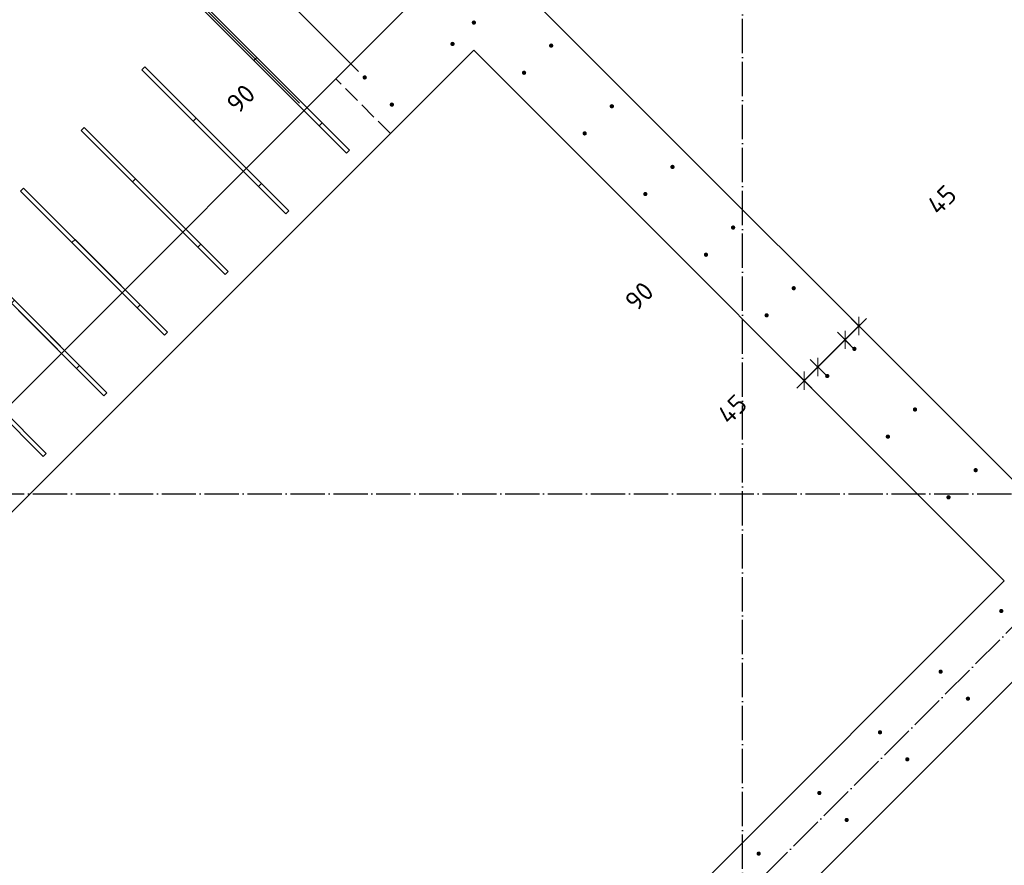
# Model space of a CAD drawing. Header units: millimetres. Extents: x -2995 to 47287, y -2809 to 58122.
# Tile 16 of 143: x 12214 to 14510, y 13034 to 15006. Entities that reach past the tile are written whole.
import ezdxf

# ---------------------------------------------------------------- set-up
doc = ezdxf.new("R2010")
doc.units = ezdxf.units.MM
doc.header["$PDMODE"] = 65
for name, pattern in [('______11', [100, 80, -10, 0, -10]), ('______2', [54, 40, -14]), ('______5', [220, 160, -20, 20, -20])]:
    doc.linetypes.add(name, pattern=pattern)
for name, color, linetype, lineweight in [('Standard', 7, 'Continuous', 25), ('Арм.стержн. вертикальными 1', 22, 'Continuous', 35), ('Размерная линия_ общее', 7, 'Continuous', 13)]:
    doc.layers.add(name, color=color, linetype=linetype, lineweight=lineweight)
doc.layers.add('Осевая линия_ общее', color=7, linetype='______5', lineweight=13, true_color=0xa0a0a0)
doc.styles.add('ISOCPEUR', font='ISOCPEUR')
doc.dimstyles.new('DIMSTYLE_10', dxfattribs={"dimtxt": 44, "dimasz": 50, "dimexe": 0, "dimexo": 0, "dimgap": 22, "dimtad": 0, "dimdec": 0, "dimrnd": 5, "dimzin": 12, "dimdsep": 46, "dimtxsty": 'ISOCPEUR', "dimblk1": 'ALL_ML_STRICH', "dimblk2": 'ALL_ML_STRICH', "dimsah": 1, "dimcen": 0, "dimclrd": 7, "dimclre": 256, "dimclrt": 7, "dimadec": 0, "dimazin": 0, "dimtfac": 1, "dimtdec": 0, "dimtix": 1, "dimtmove": 2, "dimatfit": 3, "dimfxl": 0, "dimtvp": 1.2, "dimtzin": 0, "dimlwd": 0, "dimlwe": -3, "dimarcsym": 0})
doc.dimstyles.new('DIMSTYLE_3', dxfattribs={"dimtxt": 44, "dimasz": 50, "dimexe": 0, "dimexo": 0, "dimgap": 22, "dimtad": 2, "dimdec": 0, "dimrnd": 5, "dimzin": 12, "dimdsep": 46, "dimtxsty": 'ISOCPEUR', "dimblk1": 'ALL_ML_STRICH', "dimblk2": 'ALL_ML_STRICH', "dimsah": 1, "dimcen": 0, "dimclrd": 7, "dimclre": 256, "dimclrt": 7, "dimadec": 0, "dimazin": 0, "dimtfac": 1, "dimtdec": 0, "dimtix": 1, "dimtmove": 2, "dimatfit": 3, "dimfxl": 0, "dimtzin": 0, "dimlwd": 0, "dimlwe": -3, "dimarcsym": 0})
doc.dimstyles.new('DIMSTYLE_8', dxfattribs={"dimtxt": 44, "dimasz": 50, "dimexe": 0, "dimexo": 0, "dimgap": 22, "dimtad": 2, "dimdec": 0, "dimrnd": 5, "dimzin": 12, "dimdsep": 46, "dimtxsty": 'ISOCPEUR', "dimblk1": 'ALL_ML_STRICH', "dimblk2": 'ALL_ML_STRICH', "dimsah": 1, "dimcen": 0, "dimclrd": 7, "dimclre": 256, "dimclrt": 7, "dimadec": 0, "dimazin": 0, "dimtfac": 1, "dimtdec": 0, "dimtix": 1, "dimtmove": 2, "dimatfit": 3, "dimfxl": 0, "dimtvp": 1.2, "dimtzin": 0, "dimlwd": 0, "dimlwe": -3, "dimarcsym": 0})

# ---------------------------------------------------------------- blocks, each defined once
blk = doc.blocks.new('ALL_ML_STRICH')
at = {"color": 0, "linetype": 'ByBlock', "lineweight": -2}
for p, q in [((0, -0.5), (0, 0.5)), ((-1, 0), (0.5, 0)), ((-0.3, -0.3), (0.3, 0.3))]:
    blk.add_line(p, q, dxfattribs=at)
blk = doc.blocks.new('*D135')
at = {"layer": 'DEFPOINTS', "color": 7, "linetype": 'Continuous', "lineweight": 13, "transparency": 33554687}
for p in [(14138, 14324.7), (14171.1, 14291.6), (14177, 14221.5)]:
    blk.add_point(p, dxfattribs=at)
at = {"layer": 'Размерная линия_ общее', "color": 253, "linetype": 'Continuous', "lineweight": -2, "true_color": 0xa0a0a0, "transparency": 33554687}
for p, q in [((14152.2, 14310.6), (14171.1, 14291.6)), ((14162.8, 14235.6), (14139, 14259.5))]:
    blk.add_line(p, q, dxfattribs=at)
at = {"layer": 'Размерная линия_ общее', "color": 7, "linetype": 'Continuous', "lineweight": -2, "transparency": 33554687}
blk.add_line((14171.1, 14291.6), (14139, 14259.5), dxfattribs=at)
at = {"layer": 'Размерная линия_ общее', "color": 7, "linetype": 'Continuous', "lineweight": 13, "transparency": 33554687, "xscale": 50, "yscale": 50, "zscale": 50}
for p, rotation in [((14139, 14259.5), 224.9999999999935), ((14171.1, 14291.6), 44.99999999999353)]:
    blk.add_blockref('ALL_ML_STRICH', p, dxfattribs=dict(at, rotation=rotation))
at = {"layer": 'Размерная линия_ общее', "color": 7, "linetype": 'Continuous', "lineweight": 13, "transparency": 33554687, "insert": (14364.5, 14585.9), "char_height": 44, "width": 88, "attachment_point": 5, "rotation": 45, "style": 'ISOCPEUR'}
blk.add_mtext('\\A1;{45}', dxfattribs=at)
blk = doc.blocks.new('*D136')
at = {"layer": 'DEFPOINTS', "color": 7, "linetype": 'Continuous', "lineweight": 13, "transparency": 33554687}
for p in [(14139, 14259.5), (14177, 14221.5), (14113.6, 14158.2)]:
    blk.add_point(p, dxfattribs=at)
at = {"layer": 'Размерная линия_ общее', "color": 7, "linetype": 'Continuous', "lineweight": -2, "transparency": 33554687}
blk.add_line((14139, 14259.5), (14075.7, 14196.1), dxfattribs=at)
at = {"layer": 'Размерная линия_ общее', "color": 253, "linetype": 'Continuous', "lineweight": -2, "true_color": 0xa0a0a0, "transparency": 33554687}
for p, q in [((14162.8, 14235.6), (14139, 14259.5)), ((14099.5, 14172.3), (14075.7, 14196.1))]:
    blk.add_line(p, q, dxfattribs=at)
at = {"layer": 'Размерная линия_ общее', "color": 7, "linetype": 'Continuous', "lineweight": 13, "transparency": 33554687, "xscale": 50, "yscale": 50, "zscale": 50}
for p, rotation in [((14139, 14259.5), 44.99999999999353), ((14075.7, 14196.1), 224.9999999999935)]:
    blk.add_blockref('ALL_ML_STRICH', p, dxfattribs=dict(at, rotation=rotation))
at = {"layer": 'Размерная линия_ общее', "color": 7, "linetype": 'Continuous', "lineweight": 13, "transparency": 33554687, "insert": (13659.1, 14361.3), "char_height": 44, "width": 88, "attachment_point": 5, "rotation": 45, "style": 'ISOCPEUR'}
blk.add_mtext('\\A1;{90}', dxfattribs=at)
blk = doc.blocks.new('*D137')
at = {"layer": 'DEFPOINTS', "color": 7, "linetype": 'Continuous', "lineweight": 13, "transparency": 33554687}
for p in [(14010.8, 14197.4), (14075.7, 14196.1), (14113.6, 14158.2)]:
    blk.add_point(p, dxfattribs=at)
at = {"layer": 'Размерная линия_ общее', "color": 7, "linetype": 'Continuous', "lineweight": -2, "transparency": 33554687}
blk.add_line((14075.7, 14196.1), (14043.9, 14164.3), dxfattribs=at)
at = {"layer": 'Размерная линия_ общее', "color": 253, "linetype": 'Continuous', "lineweight": -2, "true_color": 0xa0a0a0, "transparency": 33554687}
for p, q in [((14099.5, 14172.3), (14075.7, 14196.1)), ((14024.9, 14183.3), (14043.9, 14164.3))]:
    blk.add_line(p, q, dxfattribs=at)
at = {"layer": 'Размерная линия_ общее', "color": 7, "linetype": 'Continuous', "lineweight": 13, "transparency": 33554687, "xscale": 50, "yscale": 50, "zscale": 50}
for p, rotation in [((14043.9, 14164.3), 224.9999999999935), ((14075.7, 14196.1), 44.99999999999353)]:
    blk.add_blockref('ALL_ML_STRICH', p, dxfattribs=dict(at, rotation=rotation))
at = {"layer": 'Размерная линия_ общее', "color": 7, "linetype": 'Continuous', "lineweight": 13, "transparency": 33554687, "insert": (13875.9, 14097.7), "char_height": 44, "width": 88, "attachment_point": 5, "rotation": 45, "style": 'ISOCPEUR'}
blk.add_mtext('\\A1;{45}', dxfattribs=at)
blk = doc.blocks.new('СЛОЖНЫЙ_ОБЪЕКТ_0')
at = {"layer": 'Осевая линия_ общее', "color": 253, "linetype": '______11', "lineweight": -3, "true_color": 0xa0a0a0, "transparency": 33554687}
for p, q in [((13900, -2590), (13900, 47490)), ((3543.2, 2603.2), (20704.7, 19764.7)), ((-2770, 13900), (26050, 13900))]:
    blk.add_line(p, q, dxfattribs=at)
blk = doc.blocks.new('*D282')
at = {"layer": 'DEFPOINTS', "color": 7, "linetype": 'Continuous', "lineweight": 13, "transparency": 33554687}
for p in [(12880.6, 14797.3), (11412.7, 14568.1), (12032.1, 13948.7)]:
    blk.add_point(p, dxfattribs=at)
at = {"layer": 'Размерная линия_ общее', "color": 7, "linetype": 'Continuous', "lineweight": -2, "transparency": 33554687}
blk.add_line((11412.7, 14568.1), (12261.2, 15416.7), dxfattribs=at)
at = {"layer": 'Размерная линия_ общее', "color": 253, "linetype": 'Continuous', "lineweight": -2, "true_color": 0xa0a0a0, "transparency": 33554687}
for p, q in [((12866.5, 14811.4), (12261.2, 15416.7)), ((12017.9, 13962.9), (11412.7, 14568.1))]:
    blk.add_line(p, q, dxfattribs=at)
at = {"layer": 'Размерная линия_ общее', "color": 7, "linetype": 'Continuous', "lineweight": 13, "transparency": 33554687, "xscale": 50, "yscale": 50, "zscale": 50}
for p, rotation in [((12261.2, 15416.7), 44.9999999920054), ((11412.7, 14568.1), 224.9999999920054)]:
    blk.add_blockref('ALL_ML_STRICH', p, dxfattribs=dict(at, rotation=rotation))
at = {"layer": 'Размерная линия_ общее', "color": 7, "linetype": 'Continuous', "lineweight": 13, "transparency": 33554687, "insert": (11722.4, 15010.8), "char_height": 44, "width": 2.2, "attachment_point": 1, "rotation": 45, "line_spacing_factor": 0.60241, "style": 'ISOCPEUR'}
blk.add_mtext('\\W0.91;6х200', dxfattribs=at)
blk = doc.blocks.new('*D283')
at = {"layer": 'DEFPOINTS', "color": 7, "linetype": 'Continuous', "lineweight": 13, "transparency": 33554687}
for p in [(12261.2, 15416.7), (13018.8, 14871.2), (12880.6, 14797.3)]:
    blk.add_point(p, dxfattribs=at)
at = {"layer": 'Размерная линия_ общее', "color": 7, "linetype": 'Continuous', "lineweight": -2, "transparency": 33554687}
blk.add_line((12261.2, 15416.7), (12367.3, 15522.7), dxfattribs=at)
at = {"layer": 'Размерная линия_ общее', "color": 253, "linetype": 'Continuous', "lineweight": -2, "true_color": 0xa0a0a0, "transparency": 33554687}
for p, q in [((13004.7, 14885.3), (12367.3, 15522.7)), ((12866.5, 14811.4), (12261.2, 15416.7))]:
    blk.add_line(p, q, dxfattribs=at)
at = {"layer": 'Размерная линия_ общее', "color": 7, "linetype": 'Continuous', "lineweight": 13, "transparency": 33554687, "xscale": 50, "yscale": 50, "zscale": 50}
for p, rotation in [((12367.3, 15522.7), 44.9999999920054), ((12261.2, 15416.7), 224.9999999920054)]:
    blk.add_blockref('ALL_ML_STRICH', p, dxfattribs=dict(at, rotation=rotation))
at = {"layer": 'Размерная линия_ общее', "color": 7, "linetype": 'Continuous', "lineweight": 13, "transparency": 33554687, "insert": (11541, 15355.8), "char_height": 44, "width": 132, "attachment_point": 5, "rotation": 45, "style": 'ISOCPEUR'}
blk.add_mtext('\\A1;{150}', dxfattribs=at)
blk = doc.blocks.new('*D284')
at = {"layer": 'DEFPOINTS', "color": 7, "linetype": 'Continuous', "lineweight": 13, "transparency": 33554687}
for p in [(12367.3, 15522.7), (13160.2, 15012.6), (13018.8, 14871.2)]:
    blk.add_point(p, dxfattribs=at)
at = {"layer": 'Размерная линия_ общее', "color": 7, "linetype": 'Continuous', "lineweight": -2, "transparency": 33554687}
blk.add_line((12367.3, 15522.7), (12508.7, 15664.1), dxfattribs=at)
at = {"layer": 'Размерная линия_ общее', "color": 253, "linetype": 'Continuous', "lineweight": -2, "true_color": 0xa0a0a0, "transparency": 33554687}
for p, q in [((13146.1, 15026.7), (12508.7, 15664.1)), ((13004.7, 14885.3), (12367.3, 15522.7))]:
    blk.add_line(p, q, dxfattribs=at)
at = {"layer": 'Размерная линия_ общее', "color": 7, "linetype": 'Continuous', "lineweight": 13, "transparency": 33554687, "xscale": 50, "yscale": 50, "zscale": 50}
for p, rotation in [((12508.7, 15664.1), 44.9999999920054), ((12367.3, 15522.7), 224.9999999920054)]:
    blk.add_blockref('ALL_ML_STRICH', p, dxfattribs=dict(at, rotation=rotation))
at = {"layer": 'Размерная линия_ общее', "color": 7, "linetype": 'Continuous', "lineweight": 13, "transparency": 33554687, "insert": (11406.2, 15729.5), "char_height": 44, "width": 132, "attachment_point": 5, "rotation": 45, "style": 'ISOCPEUR'}
blk.add_mtext('\\A1;{200}', dxfattribs=at)
blk = doc.blocks.new('*D286')
at = {"layer": 'DEFPOINTS', "color": 7, "linetype": 'Continuous', "lineweight": 13, "transparency": 33554687}
for p in [(12558.5, 15714), (13308.7, 15090.4), (13245.4, 15027.1)]:
    blk.add_point(p, dxfattribs=at)
at = {"layer": 'Размерная линия_ общее', "color": 7, "linetype": 'Continuous', "lineweight": -2, "transparency": 33554687}
blk.add_line((12558.5, 15714), (12621.8, 15777.3), dxfattribs=at)
at = {"layer": 'Размерная линия_ общее', "color": 253, "linetype": 'Continuous', "lineweight": -2, "true_color": 0xa0a0a0, "transparency": 33554687}
for p, q in [((13294.6, 15104.5), (12621.8, 15777.3)), ((13231.3, 15041.2), (12558.5, 15714))]:
    blk.add_line(p, q, dxfattribs=at)
at = {"layer": 'Размерная линия_ общее', "color": 7, "linetype": 'Continuous', "lineweight": 13, "transparency": 33554687, "xscale": 50, "yscale": 50, "zscale": 50}
for p, rotation in [((12621.8, 15777.3), 44.9999999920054), ((12558.5, 15714), 224.9999999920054)]:
    blk.add_blockref('ALL_ML_STRICH', p, dxfattribs=dict(at, rotation=rotation))
at = {"layer": 'Размерная линия_ общее', "color": 7, "linetype": 'Continuous', "lineweight": 13, "transparency": 33554687, "insert": (12730, 14821.9), "char_height": 44, "width": 88, "attachment_point": 5, "rotation": 45, "style": 'ISOCPEUR'}
blk.add_mtext('\\A1;{90}', dxfattribs=at)
blk = doc.blocks.new('*D491')
at = {"layer": 'DEFPOINTS', "color": 7, "linetype": 'Continuous', "lineweight": 13, "transparency": 33554687}
for p in [(14567, 13564.1), (14001.4, 12998.4), (14648.3, 12351.4)]:
    blk.add_point(p, dxfattribs=at)
at = {"layer": 'Размерная линия_ общее', "color": 253, "linetype": 'Continuous', "lineweight": -2, "true_color": 0xa0a0a0, "transparency": 33554687}
for p, q in [((14581.2, 13549.9), (15214, 12917.1)), ((14015.5, 12984.2), (14648.3, 12351.4))]:
    blk.add_line(p, q, dxfattribs=at)
at = {"layer": 'Размерная линия_ общее', "color": 7, "linetype": 'Continuous', "lineweight": -2, "transparency": 33554687}
blk.add_line((14648.3, 12351.4), (15214, 12917.1), dxfattribs=at)
at = {"layer": 'Размерная линия_ общее', "color": 7, "linetype": 'Continuous', "lineweight": 13, "transparency": 33554687, "xscale": 50, "yscale": 50, "zscale": 50}
for p, rotation in [((15214, 12917.1), 45.00000000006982), ((14648.3, 12351.4), 225.0000000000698)]:
    blk.add_blockref('ALL_ML_STRICH', p, dxfattribs=dict(at, rotation=rotation))
at = {"layer": 'Размерная линия_ общее', "color": 7, "linetype": 'Continuous', "lineweight": 13, "transparency": 33554687, "insert": (14815.2, 12651.2), "char_height": 44, "width": 2.2, "attachment_point": 1, "rotation": 45, "line_spacing_factor": 0.60241, "style": 'ISOCPEUR'}
blk.add_mtext('\\W0.91;4х200', dxfattribs=at)

msp = doc.modelspace()

# ---------------------------------------------------------------- hatches: boundary and pattern name
at = {"layer": 'Арм.стержн. вертикальными 1', "linetype": 'Continuous', "lineweight": 50, "transparency": 33554687}
for points in [[(13278.4, 14999.1), (13278, 15001), (13276.9, 15002.7), (13275.3, 15003.8), (13273.4, 15004.1), (13271.5, 15003.8), (13269.9, 15002.7), (13268.8, 15001), (13268.4, 14999.1), (13268.8, 14997.2), (13269.9, 14995.6), (13271.5, 14994.5), (13273.4, 14994.1), (13275.3, 14994.5), (13276.9, 14995.6), (13278, 14997.2)], [(13228.5, 14949.3), (13228.2, 14951.2), (13227.1, 14952.8), (13225.5, 14953.9), (13223.5, 14954.3), (13221.6, 14953.9), (13220, 14952.8), (13218.9, 14951.2), (13218.5, 14949.3), (13218.9, 14947.4), (13220, 14945.8), (13221.6, 14944.7), (13223.5, 14944.3), (13225.5, 14944.7), (13227.1, 14945.8), (13228.2, 14947.4)], [(13458.7, 14945.4), (13458.3, 14947.3), (13457.3, 14949), (13455.6, 14950), (13453.7, 14950.4), (13451.8, 14950), (13450.2, 14949), (13449.1, 14947.3), (13448.7, 14945.4), (13449.1, 14943.5), (13450.2, 14941.9), (13451.8, 14940.8), (13453.7, 14940.4), (13455.6, 14940.8), (13457.3, 14941.9), (13458.3, 14943.5)], [(13395.4, 14882.1), (13395, 14884), (13393.9, 14885.6), (13392.3, 14886.7), (13390.4, 14887.1), (13388.5, 14886.7), (13386.9, 14885.6), (13385.8, 14884), (13385.4, 14882.1), (13385.8, 14880.2), (13386.9, 14878.6), (13388.5, 14877.5), (13390.4, 14877.1), (13392.3, 14877.5), (13393.9, 14878.6), (13395, 14880.2)], [(13023.8, 14871.2), (13023.4, 14873.1), (13022.3, 14874.7), (13020.7, 14875.8), (13018.8, 14876.2), (13016.9, 14875.8), (13015.3, 14874.7), (13014.2, 14873.1), (13013.8, 14871.2), (13014.2, 14869.3), (13015.3, 14867.6), (13016.9, 14866.6), (13018.8, 14866.2), (13020.7, 14866.6), (13022.3, 14867.6), (13023.4, 14869.3)], [(13087.1, 14807.9), (13086.7, 14809.8), (13085.7, 14811.4), (13084, 14812.5), (13082.1, 14812.9), (13080.2, 14812.5), (13078.6, 14811.4), (13077.5, 14809.8), (13077.1, 14807.9), (13077.5, 14806), (13078.6, 14804.3), (13080.2, 14803.2), (13082.1, 14802.9), (13084, 14803.2), (13085.7, 14804.3), (13086.7, 14806)], [(13600.1, 14804), (13599.8, 14805.9), (13598.7, 14807.5), (13597.1, 14808.6), (13595.1, 14809), (13593.2, 14808.6), (13591.6, 14807.5), (13590.5, 14805.9), (13590.1, 14804), (13590.5, 14802.1), (13591.6, 14800.5), (13593.2, 14799.4), (13595.1, 14799), (13597.1, 14799.4), (13598.7, 14800.5), (13599.8, 14802.1)], [(13536.8, 14740.7), (13536.5, 14742.6), (13535.4, 14744.2), (13533.7, 14745.3), (13531.8, 14745.7), (13529.9, 14745.3), (13528.3, 14744.2), (13527.2, 14742.6), (13526.8, 14740.7), (13527.2, 14738.8), (13528.3, 14737.2), (13529.9, 14736.1), (13531.8, 14735.7), (13533.7, 14736.1), (13535.4, 14737.2), (13536.5, 14738.8)], [(13741.6, 14662.6), (13741.2, 14664.5), (13740.1, 14666.1), (13738.5, 14667.2), (13736.6, 14667.6), (13734.6, 14667.2), (13733, 14666.1), (13731.9, 14664.5), (13731.6, 14662.6), (13731.9, 14660.7), (13733, 14659), (13734.6, 14658), (13736.6, 14657.6), (13738.5, 14658), (13740.1, 14659), (13741.2, 14660.7)], [(13678.3, 14599.3), (13677.9, 14601.2), (13676.8, 14602.8), (13675.2, 14603.9), (13673.3, 14604.3), (13671.3, 14603.9), (13669.7, 14602.8), (13668.6, 14601.2), (13668.3, 14599.3), (13668.6, 14597.4), (13669.7, 14595.7), (13671.3, 14594.7), (13673.3, 14594.3), (13675.2, 14594.7), (13676.8, 14595.7), (13677.9, 14597.4)], [(13883, 14521.2), (13882.6, 14523.1), (13881.5, 14524.7), (13879.9, 14525.8), (13878, 14526.2), (13876.1, 14525.8), (13874.4, 14524.7), (13873.4, 14523.1), (13873, 14521.2), (13873.4, 14519.2), (13874.4, 14517.6), (13876.1, 14516.5), (13878, 14516.2), (13879.9, 14516.5), (13881.5, 14517.6), (13882.6, 14519.2)], [(13819.7, 14457.8), (13819.3, 14459.8), (13818.2, 14461.4), (13816.6, 14462.5), (13814.7, 14462.8), (13812.8, 14462.5), (13811.1, 14461.4), (13810.1, 14459.8), (13809.7, 14457.8), (13810.1, 14455.9), (13811.1, 14454.3), (13812.8, 14453.2), (13814.7, 14452.8), (13816.6, 14453.2), (13818.2, 14454.3), (13819.3, 14455.9)], [(14024.4, 14379.7), (14024, 14381.6), (14022.9, 14383.3), (14021.3, 14384.4), (14019.4, 14384.7), (14017.5, 14384.4), (14015.9, 14383.3), (14014.8, 14381.6), (14014.4, 14379.7), (14014.8, 14377.8), (14015.9, 14376.2), (14017.5, 14375.1), (14019.4, 14374.7), (14021.3, 14375.1), (14022.9, 14376.2), (14024, 14377.8)], [(13961.1, 14316.4), (13960.7, 14318.3), (13959.6, 14320), (13958, 14321), (13956.1, 14321.4), (13954.2, 14321), (13952.6, 14320), (13951.5, 14318.3), (13951.1, 14316.4), (13951.5, 14314.5), (13952.6, 14312.9), (13954.2, 14311.8), (13956.1, 14311.4), (13958, 14311.8), (13959.6, 14312.9), (13960.7, 14314.5)], [(14165.8, 14238.3), (14165.4, 14240.2), (14164.4, 14241.8), (14162.7, 14242.9), (14160.8, 14243.3), (14158.9, 14242.9), (14157.3, 14241.8), (14156.2, 14240.2), (14155.8, 14238.3), (14156.2, 14236.4), (14157.3, 14234.8), (14158.9, 14233.7), (14160.8, 14233.3), (14162.7, 14233.7), (14164.4, 14234.8), (14165.4, 14236.4)], [(14102.5, 14175), (14102.1, 14176.9), (14101.1, 14178.5), (14099.4, 14179.6), (14097.5, 14180), (14095.6, 14179.6), (14094, 14178.5), (14092.9, 14176.9), (14092.5, 14175), (14092.9, 14173.1), (14094, 14171.5), (14095.6, 14170.4), (14097.5, 14170), (14099.4, 14170.4), (14101.1, 14171.5), (14102.1, 14173.1)], [(14307.2, 14096.9), (14306.9, 14098.8), (14305.8, 14100.4), (14304.2, 14101.5), (14302.2, 14101.9), (14300.3, 14101.5), (14298.7, 14100.4), (14297.6, 14098.8), (14297.2, 14096.9), (14297.6, 14095), (14298.7, 14093.4), (14300.3, 14092.3), (14302.2, 14091.9), (14304.2, 14092.3), (14305.8, 14093.4), (14306.9, 14095)], [(14243.9, 14033.6), (14243.6, 14035.5), (14242.5, 14037.1), (14240.9, 14038.2), (14238.9, 14038.6), (14237, 14038.2), (14235.4, 14037.1), (14234.3, 14035.5), (14233.9, 14033.6), (14234.3, 14031.7), (14235.4, 14030), (14237, 14029), (14238.9, 14028.6), (14240.9, 14029), (14242.5, 14030), (14243.6, 14031.7)], [(14448.7, 13955.5), (14448.3, 13957.4), (14447.2, 13959), (14445.6, 13960.1), (14443.7, 13960.5), (14441.8, 13960.1), (14440.1, 13959), (14439.1, 13957.4), (14438.7, 13955.5), (14439.1, 13953.6), (14440.1, 13951.9), (14441.8, 13950.9), (14443.7, 13950.5), (14445.6, 13950.9), (14447.2, 13951.9), (14448.3, 13953.6)], [(14385.4, 13892.2), (14385, 13894.1), (14383.9, 13895.7), (14382.3, 13896.8), (14380.4, 13897.2), (14378.4, 13896.8), (14376.8, 13895.7), (14375.7, 13894.1), (14375.4, 13892.2), (14375.7, 13890.2), (14376.8, 13888.6), (14378.4, 13887.5), (14380.4, 13887.2), (14382.3, 13887.5), (14383.9, 13888.6), (14385, 13890.2)], [(14508.4, 13627), (14508, 13628.9), (14506.9, 13630.6), (14505.3, 13631.6), (14503.4, 13632), (14501.5, 13631.6), (14499.8, 13630.6), (14498.8, 13628.9), (14498.4, 13627), (14498.8, 13625.1), (14499.8, 13623.5), (14501.5, 13622.4), (14503.4, 13622), (14505.3, 13622.4), (14506.9, 13623.5), (14508, 13625.1)], [(14367, 13485.6), (14366.6, 13487.5), (14365.5, 13489.1), (14363.9, 13490.2), (14362, 13490.6), (14360, 13490.2), (14358.4, 13489.1), (14357.3, 13487.5), (14357, 13485.6), (14357.3, 13483.7), (14358.4, 13482.1), (14360, 13481), (14362, 13480.6), (14363.9, 13481), (14365.5, 13482.1), (14366.6, 13483.7)], [(14430.6, 13422.6), (14430.2, 13424.6), (14429.2, 13426.2), (14427.5, 13427.3), (14425.6, 13427.6), (14423.7, 13427.3), (14422.1, 13426.2), (14421, 13424.6), (14420.6, 13422.6), (14421, 13420.7), (14422.1, 13419.1), (14423.7, 13418), (14425.6, 13417.6), (14427.5, 13418), (14429.2, 13419.1), (14430.2, 13420.7)], [(14225.5, 13344.2), (14225.2, 13346.1), (14224.1, 13347.7), (14222.5, 13348.8), (14220.5, 13349.2), (14218.6, 13348.8), (14217, 13347.7), (14215.9, 13346.1), (14215.5, 13344.2), (14215.9, 13342.3), (14217, 13340.6), (14218.6, 13339.6), (14220.5, 13339.2), (14222.5, 13339.6), (14224.1, 13340.6), (14225.2, 13342.3)], [(14289.2, 13281.2), (14288.8, 13283.1), (14287.7, 13284.8), (14286.1, 13285.8), (14284.2, 13286.2), (14282.3, 13285.8), (14280.7, 13284.8), (14279.6, 13283.1), (14279.2, 13281.2), (14279.6, 13279.3), (14280.7, 13277.7), (14282.3, 13276.6), (14284.2, 13276.2), (14286.1, 13276.6), (14287.7, 13277.7), (14288.8, 13279.3)], [(14084.1, 13202.8), (14083.7, 13204.7), (14082.7, 13206.3), (14081, 13207.4), (14079.1, 13207.8), (14077.2, 13207.4), (14075.6, 13206.3), (14074.5, 13204.7), (14074.1, 13202.8), (14074.5, 13200.8), (14075.6, 13199.2), (14077.2, 13198.1), (14079.1, 13197.8), (14081, 13198.1), (14082.7, 13199.2), (14083.7, 13200.8)], [(14147.8, 13139.8), (14147.4, 13141.7), (14146.3, 13143.3), (14144.7, 13144.4), (14142.8, 13144.8), (14140.9, 13144.4), (14139.2, 13143.3), (14138.2, 13141.7), (14137.8, 13139.8), (14138.2, 13137.9), (14139.2, 13136.3), (14140.9, 13135.2), (14142.8, 13134.8), (14144.7, 13135.2), (14146.3, 13136.3), (14147.4, 13137.9)], [(13942.7, 13061.3), (13942.3, 13063.2), (13941.2, 13064.9), (13939.6, 13066), (13937.7, 13066.3), (13935.8, 13066), (13934.2, 13064.9), (13933.1, 13063.2), (13932.7, 13061.3), (13933.1, 13059.4), (13934.2, 13057.8), (13935.8, 13056.7), (13937.7, 13056.3), (13939.6, 13056.7), (13941.2, 13057.8), (13942.3, 13059.4)]]:
    msp.add_hatch(color=4, dxfattribs=at).paths.add_polyline_path(points)

# ---------------------------------------------------------------- linework, layer by layer
at = {"color": 7, "linetype": 'Continuous', "lineweight": 25, "transparency": 33554687}
for p, q in [((11264.9, 13181.5), (13145.8, 15062.4)), ((13400.3, 15062.4), (14637.8, 13825)), ((13273, 14935.1), (11392.1, 13054.2)), ((14510.5, 13697.7), (13273, 14935.1))]:
    msp.add_line(p, q, dxfattribs=at)
at = {"color": 253, "linetype": '______2', "lineweight": 25, "true_color": 0xababab, "transparency": 33554687}
msp.add_line((13078.6, 14740.7), (12951.3, 14868), dxfattribs=at)
at = {"layer": 'Standard', "color": 7, "linetype": 'Continuous', "lineweight": 25, "transparency": 33554687}
for p, q in [((12629.6, 11816.8), (14510.5, 13697.7)), ((14637.8, 13570.4), (13994.3, 12927))]:
    msp.add_line(p, q, dxfattribs=at)
at = {"layer": 'Арм.стержн. вертикальными 1', "color": 4, "linetype": 'Continuous', "lineweight": 25, "transparency": 33554687}
for points in [[(12912.4, 14758.4), (12640.2, 15030.6), (12647.2, 15037.7), (12919.5, 14765.4), (12912.4, 14758.4)], [(12976.1, 14694.7), (12760.4, 14910.4), (12767.5, 14917.5), (12983.1, 14701.8), (12976.1, 14694.7)], [(12771, 14616.9), (12498.8, 14889.2), (12505.8, 14896.3), (12778.1, 14624), (12771, 14616.9)], [(12834.6, 14553.3), (12619, 14769), (12626, 14776), (12841.7, 14560.4), (12834.6, 14553.3)], [(12629.6, 14475.5), (12357.3, 14747.8), (12364.4, 14754.8), (12636.6, 14482.6), (12629.6, 14475.5)], [(12693.2, 14411.9), (12477.5, 14627.6), (12484.6, 14634.6), (12700.3, 14419), (12693.2, 14411.9)], [(12488.1, 14334.1), (12215.9, 14606.3), (12223, 14613.4), (12495.2, 14341.2), (12488.1, 14334.1)], [(12551.8, 14270.5), (12336.1, 14486.1), (12343.2, 14493.2), (12558.9, 14277.5), (12551.8, 14270.5)], [(12346.7, 14192.7), (12074.5, 14464.9), (12081.6, 14472), (12353.8, 14199.8), (12346.7, 14192.7)], [(12410.4, 14129), (12194.7, 14344.7), (12201.8, 14351.8), (12417.4, 14136.1), (12410.4, 14129)], [(12268.9, 13987.6), (12053.3, 14203.3), (12060.3, 14210.4), (12276, 13994.7), (12268.9, 13987.6)]]:
    msp.add_lwpolyline(points, dxfattribs=at)

# ---------------------------------------------------------------- block references
at = {"layer": 'Осевая линия_ общее', "color": 253, "linetype": '______11', "lineweight": -3, "true_color": 0xa0a0a0, "transparency": 33554687}
msp.add_blockref('СЛОЖНЫЙ_ОБЪЕКТ_0', (0, 0), dxfattribs=at)

# ---------------------------------------------------------------- dimensions: what is measured, and where the dimension line sits
at = {"layer": 'Размерная линия_ общее', "color": 7, "linetype": 'Continuous', "lineweight": 13, "transparency": 33554687}
for base, p1, p2, angle, dimstyle, picture, middle in [((12508.7, 15664.1), (13004.7, 14885.3), (13146.1, 15026.7), 45, 'DIMSTYLE_3', '*D284', (11406.2, 15729.5)), ((12621.8, 15777.3), (13231.3, 15041.2), (13294.6, 15104.5), 45, 'DIMSTYLE_10', '*D286', (12730, 14821.9)), ((12367.3, 15522.7), (12866.5, 14811.4), (13004.7, 14885.3), 45, 'DIMSTYLE_3', '*D283', (11541, 15355.8)), ((14138.9804, 14259.4576), (14152.1902, 14310.5507), (14162.8102, 14235.6279), 225, 'DIMSTYLE_8', '*D135', (14364.5197, 14585.949)), ((14075.7, 14196.1), (14162.8, 14235.6), (14099.5, 14172.3), 225, 'DIMSTYLE_8', '*D136', (13659.1, 14361.3)), ((14043.9, 14164.3), (14099.5, 14172.3), (14024.9, 14183.3), 225, 'DIMSTYLE_8', '*D137', (13875.9, 14097.7))]:
    dim = msp.add_linear_dim(base=base, p1=p1, p2=p2, angle=angle, dimstyle=dimstyle, override={"dimpost": '<>', "dimclrd": 7, "dimclre": 253, "dimclrt": 7, "dimlwd": 0, "dimlwe": 65533}, dxfattribs=at)
    dim.commit()
    dim.dimension.update_dxf_attribs({"geometry": picture, "text_midpoint": middle, "dimtype": 160})
for base, p1, p2, text, picture, middle in [((12261.2, 15416.7), (12017.9, 13962.9), (12866.5, 14811.4), '\\W0.91;6х200', '*D282', (11821.4, 15007.9)), ((15214, 12917.1), (14015.5, 12984.2), (14581.2, 13549.9), '\\W0.91;4х200', '*D491', (14915.6, 12649.8))]:
    dim = msp.add_linear_dim(base=base, p1=p1, p2=p2, angle=45, text=text, dimstyle='DIMSTYLE_3', override={"dimpost": '<>', "dimclrd": 7, "dimclre": 253, "dimclrt": 7, "dimlwd": 0, "dimlwe": 65533}, dxfattribs=at)
    dim.commit()
    dim.dimension.update_dxf_attribs({"geometry": picture, "text_midpoint": middle, "dimtype": 160})

doc.saveas('drawing.dxf')
